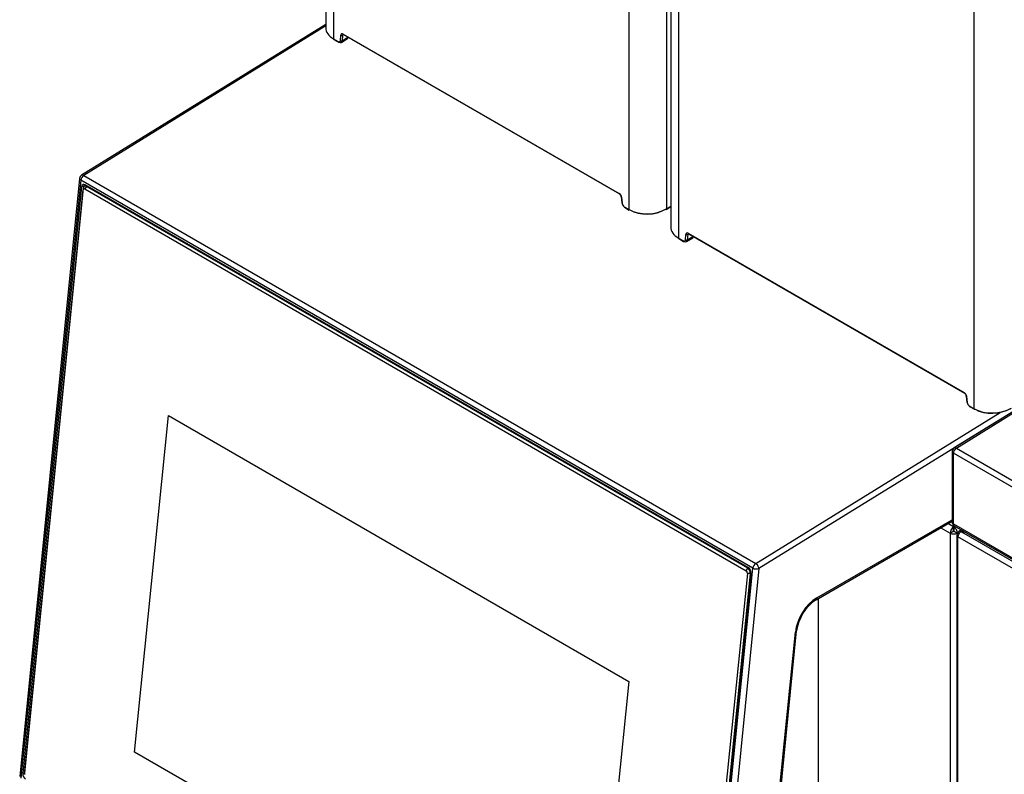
# Model space of a CAD drawing. Header units: millimetres. Extents: x 0 to 287, y 0 to 200.
# Tile 38 of 47: x 201 to 224, y 126 to 144. Entities that reach past the tile are written whole.
import ezdxf

# ---------------------------------------------------------------- set-up
doc = ezdxf.new("R2010")
doc.units = ezdxf.units.MM
doc.layers.add('130.652_BW4C_CTM', color=7, linetype='Continuous')
doc.layers.add('Standard', color=7, linetype='Continuous')

# ---------------------------------------------------------------- blocks, each defined once
blk = doc.blocks.new('SE3')
at = {"layer": '130.652_BW4C_CTM', "color": 7, "linetype": 'Continuous'}
for p, q in [((208.422, 153.972), (208.422, 143.777)), ((208.603, 153.831), (208.603, 143.519)), ((215.54, 139.514), (215.54, 149.854)), ((216.417, 149.386), (216.417, 139.531)), ((216.518, 149.298), (216.518, 139.103)), ((216.7, 149.157), (216.7, 138.845)), ((223.636, 134.84), (223.636, 145.179)), ((208.422, 143.857), (202.695, 140.32)), ((208.422, 143.821), (202.745, 140.315)), ((208.603, 143.519), (208.718, 143.453)), ((208.61, 143.505), (208.724, 143.439)), ((208.767, 143.477), (208.777, 143.604)), ((208.791, 143.436), (208.937, 143.527)), ((208.82, 143.602), (208.81, 143.475)), ((208.81, 143.475), (208.944, 143.557)), ((208.842, 143.616), (208.82, 143.602)), ((208.834, 143.631), (215.31, 139.892)), ((208.84, 143.617), (215.316, 139.879)), ((215.325, 139.871), (209.032, 143.505)), ((202.648, 140.244), (201.242, 126.211)), ((202.745, 140.315), (218.514, 131.211)), ((202.678, 140.204), (201.272, 126.171)), ((202.693, 140.045), (201.314, 126.283)), ((202.731, 140.01), (201.358, 126.299)), ((218.446, 131.1), (202.678, 140.204)), ((202.792, 140.086), (202.693, 140.045)), ((202.731, 140.01), (202.732, 139.974)), ((202.804, 140.079), (202.762, 140.061)), ((202.811, 140.055), (202.771, 139.997)), ((218.335, 131.112), (202.779, 140.094)), ((202.811, 140.055), (202.831, 140.064)), ((218.325, 131.098), (202.811, 140.055)), ((201.358, 126.263), (202.732, 139.974)), ((202.771, 139.997), (218.285, 131.04)), ((215.357, 139.81), (215.367, 139.671)), ((215.366, 139.8), (215.376, 139.661)), ((215.425, 139.58), (215.54, 139.514)), ((215.432, 139.567), (215.546, 139.5)), ((216.411, 139.518), (216.518, 139.584)), ((216.417, 139.531), (216.518, 139.594)), ((216.864, 138.802), (216.874, 138.93)), ((216.887, 138.762), (217.033, 138.852)), ((216.916, 138.928), (216.906, 138.8)), ((216.906, 138.8), (217.04, 138.883)), ((216.939, 138.942), (216.916, 138.928)), ((216.93, 138.957), (223.406, 135.218)), ((216.936, 138.943), (223.412, 135.204)), ((216.7, 138.845), (216.814, 138.778)), ((216.706, 138.831), (216.821, 138.765)), ((223.422, 135.197), (217.128, 138.831)), ((223.454, 135.136), (223.464, 134.997)), ((223.462, 135.126), (223.473, 134.987)), ((218.514, 131.211), (224.246, 134.752)), ((224.607, 134.808), (218.587, 131.09)), ((224.607, 134.808), (223.17, 133.92)), ((223.22, 133.915), (224.607, 134.772)), ((223.522, 134.906), (223.636, 134.84)), ((223.528, 134.892), (223.643, 134.826)), ((203.938, 126.784), (204.73, 134.681)), ((203.939, 126.785), (204.73, 134.68)), ((204.73, 134.681), (215.534, 128.443)), ((223.122, 133.835), (223.122, 132.179)), ((229.48, 130.14), (223.151, 133.794)), ((223.151, 132.139), (223.151, 133.794)), ((223.22, 133.915), (229.548, 130.261)), ((219.929, 130.358), (223.122, 132.202)), ((219.949, 130.404), (223.122, 132.236)), ((222.858, 132.049), (223.076, 131.923)), ((223.154, 132.071), (223.024, 132.146)), ((223.076, 131.923), (223.146, 131.964)), ((223.076, 131.923), (223.076, 114.439)), ((223.151, 132.139), (229.48, 128.485)), ((223.154, 132.106), (223.154, 131.989)), ((223.154, 132.071), (223.154, 132.106)), ((223.154, 132.065), (223.154, 132.071)), ((223.154, 131.982), (223.154, 132.065)), ((223.154, 131.989), (223.154, 131.982)), ((223.164, 132.098), (223.164, 132.071)), ((223.187, 132.084), (223.164, 132.071)), ((223.164, 132.071), (223.164, 132.065)), ((223.164, 132.065), (223.164, 131.982)), ((223.172, 132.093), (229.501, 128.439)), ((223.172, 131.964), (223.243, 131.923)), ((223.243, 131.923), (223.26, 131.934)), ((223.243, 131.903), (223.243, 131.923)), ((223.34, 131.996), (223.279, 131.96)), ((223.37, 131.979), (223.329, 131.955)), ((223.329, 131.955), (223.41, 131.955)), ((223.329, 131.955), (223.329, 131.949)), ((223.339, 131.95), (229.648, 128.307)), ((223.339, 131.95), (223.42, 131.95)), ((223.229, 131.874), (223.229, 100.602)), ((223.279, 131.903), (223.258, 131.914)), ((229.587, 128.179), (223.258, 131.833)), ((223.258, 100.561), (223.258, 131.833)), ((217.04, 117.067), (218.446, 131.1)), ((218.587, 131.09), (217.181, 117.057)), ((218.285, 131.04), (218.325, 131.098)), ((218.344, 131.107), (218.325, 131.098)), ((218.316, 130.977), (216.943, 117.266)), ((217.013, 117.26), (218.387, 130.971)), ((217.023, 117.213), (218.402, 130.976)), ((218.387, 130.971), (218.316, 130.977)), ((218.387, 130.971), (218.402, 130.978)), ((219.977, 130.386), (219.977, 124.365)), ((218.307, 117.993), (219.473, 129.627)), ((218.279, 117.962), (219.444, 129.596)), ((215.534, 128.443), (214.743, 120.546)), ((203.939, 126.785), (203.938, 126.784)), ((214.743, 120.546), (203.938, 126.784)), ((214.743, 120.547), (203.939, 126.785)), ((201.314, 126.283), (201.358, 126.301)), ((201.357, 126.286), (201.358, 126.257)), ((201.358, 126.299), (201.358, 126.263))]:
    blk.add_line(p, q, dxfattribs=at)
for centre, radius, start, end in [((202.748, 140.235), 0.1, 121.7025, 174.279), ((215.262, 139.799), 0.0958, 6.5452, 55.8738), ((223.359, 135.125), 0.0958, 6.5452, 55.8738), ((223.222, 133.835), 0.1, 121.7025, 180), ((223.222, 132.179), 0.1, 180, 240), ((220.499, 129.495), 1.035, 123.4519, 172.6808)]:
    blk.add_arc(centre, radius, start, end, dxfattribs=at)
for centre, major_axis, ratio, start_param, end_param in [((209.042, 143.789), (0.62, 0.018), 0.596196, 3.123842, 3.90924), ((208.625, 143.531), (0.015, 0.026), 0.57735, 2.356194, 3.141593), ((208.718, 143.51), (-0.035, 0.0607), 0.57735, 2.356804, 3.84028), ((208.739, 143.522), (-0.0508, 0.0862), 0.571277, 2.35131, 3.834786), ((208.789, 143.489), (-0.0299, 0.0024), 0.625473, 0.83301, 2.40685), ((208.834, 143.566), (0.04, -0.0693), 0.57735, 2.356804, 3.84028), ((208.799, 143.616), (-0.0299, 0.0024), 0.625473, 0.83301, 2.40685), ((208.855, 143.578), (0.0242, -0.0438), 0.589274, 3.21602, 3.851954), ((208.855, 143.643), (0.015, 0.026), 0.57735, 2.356194, 3.141593), ((208.886, 143.613), (-0.0489, 0.0873), 0.585367, 3.166769, 3.847993), ((208.739, 143.465), (0.015, 0.026), 0.57735, 2.356194, 3.141593), ((208.739, 143.465), (0.015, 0.026), 0.57735, 3.141593, 3.961897), ((202.748, 140.235), (0.0995, -0.01), 0.502685, 3.141593, 3.98105), ((202.748, 140.235), (0.05, 0.0866), 0.57735, 0.820305, 2.234021), ((202.748, 140.235), (0.0526, -0.0851), 0.556849, 2.33934, 3.141593), ((202.769, 140.001), (0.0431, -0.0989), 0.643408, 2.425216, 3.996013), ((202.802, 139.969), (0.0399, -0.0917), 0.643408, 2.425216, 3.996013), ((202.767, 139.954), (0.02, -0.0458), 0.643408, 2.425216, 3.996013), ((215.31, 139.827), (-0.04, 0.0693), 0.57735, 4.01492, 5.498397), ((215.331, 139.905), (0.015, 0.026), 0.57735, 2.356194, 3.144688), ((215.387, 139.812), (0.0299, 0.0022), 0.524834, 3.143469, 3.887004), ((215.397, 139.673), (0.0299, 0.0022), 0.524834, 3.141593, 3.887004), ((215.425, 139.638), (-0.035, 0.0607), 0.57735, 0.873327, 2.356804), ((215.447, 139.593), (0.015, 0.026), 0.57735, 2.356194, 3.141593), ((215.978, 139.784), (-0.62, -0.018), 0.596196, 0.767648, 2.338444), ((215.561, 139.526), (0.015, 0.026), 0.57735, 2.356194, 3.141593), ((215.979, 139.76), (0.59, 0.018), 0.597134, 3.908276, 5.479072), ((216.396, 139.543), (-0.0158, 0.0255), 0.556849, 3.141593, 3.910136), ((217.138, 139.115), (0.62, 0.018), 0.596196, 3.123842, 3.90924), ((216.93, 138.891), (0.04, -0.0693), 0.57735, 2.356804, 3.84028), ((216.895, 138.942), (-0.0299, 0.0024), 0.625473, 0.83301, 2.40685), ((216.951, 138.904), (0.0242, -0.0438), 0.589274, 3.21602, 3.851954), ((216.951, 138.969), (0.015, 0.026), 0.57735, 2.356194, 3.141593), ((216.983, 138.939), (-0.0489, 0.0873), 0.585367, 3.166769, 3.847993), ((216.721, 138.857), (0.015, 0.026), 0.57735, 2.356194, 3.141593), ((216.814, 138.836), (-0.035, 0.0607), 0.57735, 2.356804, 3.84028), ((216.836, 138.791), (0.015, 0.026), 0.57735, 2.356194, 3.141593), ((216.836, 138.791), (0.015, 0.026), 0.57735, 3.141593, 3.961897), ((216.836, 138.848), (-0.0508, 0.0862), 0.571277, 2.35131, 3.834786), ((216.885, 138.814), (-0.0299, 0.0024), 0.625473, 0.83301, 2.40685), ((223.406, 135.152), (-0.04, 0.0693), 0.57735, 4.01492, 5.498397), ((223.427, 135.23), (0.015, 0.026), 0.57735, 2.356194, 3.144688), ((223.484, 135.138), (0.0299, 0.0022), 0.524834, 3.143469, 3.887004), ((223.494, 134.999), (0.0299, 0.0022), 0.524834, 3.141593, 3.887004), ((223.522, 134.963), (-0.035, 0.0607), 0.57735, 0.873327, 2.356804), ((223.543, 134.918), (0.015, 0.026), 0.57735, 2.356194, 3.141593), ((224.075, 135.11), (-0.62, -0.018), 0.596196, 0.767648, 2.338444), ((223.658, 134.852), (0.015, 0.026), 0.57735, 2.356194, 3.141593), ((224.076, 135.086), (0.59, 0.018), 0.597134, 3.908276, 5.479072), ((223.222, 133.835), (0.1, 0), 0.57735, 3.141593, 3.926991), ((223.222, 133.835), (-0.05, -0.0866), 0.57735, 3.961897, 5.497787), ((223.222, 133.835), (0.0526, -0.0851), 0.556849, 2.33934, 3.141593), ((223.222, 132.179), (0.1, 0), 0.57735, 3.141593, 3.926991), ((223.159, 131.972), (-0.059, -0.102), 0.57735, 3.986951, 5.497787), ((223.159, 131.972), (0.118, 0), 0.57735, 3.926991, 5.497787), ((223.159, 131.972), (-0.009, -0.0156), 0.57735, 4.330705, 5.497787), ((223.159, 131.972), (-0.018, 0), 0.57735, 0.785398, 2.356194), ((223.222, 132.179), (0.05, 0.0866), 0.57735, 2.356194, 3.141593), ((223.159, 131.972), (-0.059, 0.102), 0.57735, 3.926991, 5.437827), ((223.159, 131.972), (0.009, -0.0156), 0.57735, 0.785398, 1.95248), ((223.329, 131.874), (0.05, -0.0866), 0.57735, 2.356195, 3.926991), ((223.329, 131.874), (-0.05, -0.0866), 0.57735, 4.068888, 5.497787), ((223.339, 131.868), (-0.141, 0), 0.57735, 4.712389, 4.854286), ((223.329, 131.874), (0.1, 0), 0.57735, 2.356194, 3.926991), ((218.281, 130.997), (-0.02, 0.0458), 0.643408, 3.996013, 5.566809), ((218.316, 131.012), (0.0399, -0.0917), 0.643408, 0.85442, 2.425216), ((218.326, 131.02), (-0.0431, 0.0989), 0.643408, 3.996013, 5.566809), ((218.516, 131.131), (-0.05, -0.0866), 0.57735, 3.961897, 5.375614), ((218.516, 131.131), (0.0995, -0.01), 0.502685, 3.98105, 5.551847), ((218.516, 131.131), (-0.0526, 0.0851), 0.556849, 3.910136, 5.480933), ((219.949, 129.816), (-0.36, -0.624), 0.57735, 3.926991, 5.375614), ((219.879, 130.445), (-0.05, 0.0866), 0.57735, 3.140749, 3.926991), ((219.373, 129.637), (-0.0995, 0.01), 0.502685, 2.410254, 3.141593), ((201.391, 126.239), (0.0431, -0.0989), 0.643408, 3.996013, 5.566809), ((201.428, 126.258), (-0.0399, 0.0917), 0.643408, 0.85442, 0.998171)]:
    blk.add_ellipse(centre, major_axis=major_axis, ratio=ratio, start_param=start_param, end_param=end_param, dxfattribs=at)
for points in [[(208.829, 143.621), (208.829, 143.621), (208.829, 143.621), (208.831, 143.622), (208.837, 143.619), (208.84, 143.617)], [(216.926, 138.947), (216.926, 138.947), (216.926, 138.947), (216.928, 138.947), (216.933, 138.944), (216.936, 138.943)]]:
    blk.add_open_spline(points, degree=3, knots=[0.3166373, 0.3166373, 0.3166373, 0.3166373, 0.3480285, 0.7071489, 1, 1, 1, 1], dxfattribs=at)

msp = doc.modelspace()

# ---------------------------------------------------------------- block references
at = {"layer": 'Standard'}
msp.add_blockref('SE3', (0, 0), dxfattribs=at)

doc.saveas('drawing.dxf')
